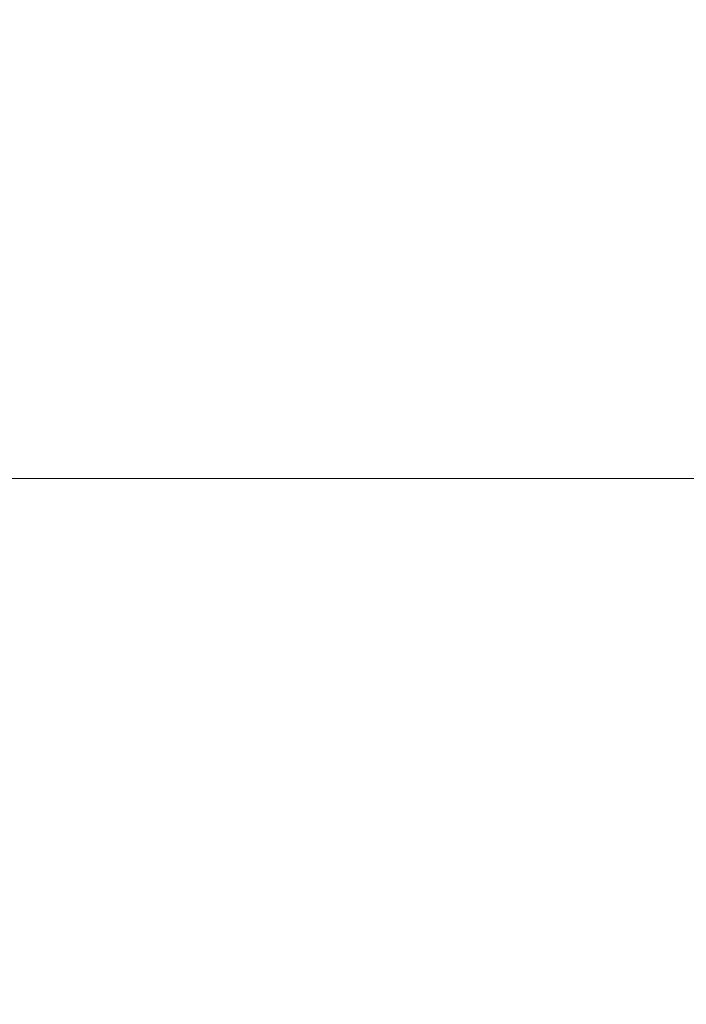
# Model space of a CAD drawing. Header units: millimetres. Extents: x 504 to 605, y 222 to 305.
# Tile 4 of 70: x 549.18 to 550.46, y 239.86 to 241.75. Entities that reach past the tile are written whole.
import ezdxf

# ---------------------------------------------------------------- set-up
doc = ezdxf.new("R2010")
doc.units = ezdxf.units.MM
doc.header["$LTSCALE"] = 0.03
doc.layers.get('0').update_dxf_attribs({"lineweight": 15})
doc.layers.add('1', color=7, linetype='Continuous', true_color=0xffffff)
doc.styles.get("Standard").update_dxf_attribs({"font": 'simsun.ttc', "width": 0.85})
doc.dimstyles.new('ISO-25', dxfattribs={"dimtxt": 2.5, "dimasz": 2, "dimexe": 1.3, "dimexo": 0.625, "dimtad": 1, "dimzin": 9, "dimdsep": 46, "dimtxsty": 'Standard', "dimblk": 'OPEN30', "dimcen": 2, "dimazin": 2, "dimtfac": 0.6, "dimtmove": 0, "dimatfit": 0, "dimldrblk": 'OPEN30', "dimfxl": 1, "dimtolj": 1, "dimarcsym": 0})

# ---------------------------------------------------------------- blocks, each defined once
blk = doc.blocks.new('_Open30')
at = {"color": 0, "linetype": 'ByBlock', "lineweight": -2}
for p, q in [((-1, 0.26795), (0, 0)), ((0, 0), (-1, -0.26795)), ((0, 0), (-1, 0))]:
    blk.add_line(p, q, dxfattribs=at)
blk = doc.blocks.new('*D11')
at = {"color": 0, "lineweight": -2}
for p, q in [((516.8371, 259.0464), (516.8371, 224.2402)), ((579.9627, 259.046), (579.9627, 224.2402)), ((577.9627, 225.5402), (518.8371, 225.5402))]:
    blk.add_line(p, q, dxfattribs=at)
at = {"layer": 'Defpoints', "color": 0}
for p in [(516.8371, 259.6714), (579.9627, 259.671), (516.8371, 225.5402)]:
    blk.add_point(p, dxfattribs=at)
at = {"color": 0, "lineweight": -2, "xscale": 2, "yscale": 2, "zscale": 2, "rotation": 180}
blk.add_blockref('_Open30', (516.8371, 225.5402), dxfattribs=at)
at = {"color": 0, "lineweight": -2, "xscale": 2, "yscale": 2, "zscale": 2}
blk.add_blockref('_Open30', (579.9627, 225.5402), dxfattribs=at)
at = {"color": 0, "insert": (549.5475, 227.7485), "char_height": 2.5, "width": 36.1612, "attachment_point": 5}
blk.add_mtext('\\A1;63.13±0.2(W.D. MOD)', dxfattribs=at)
blk = doc.blocks.new('A$C4323a73e')
at = {"layer": '1', "color": 7, "linetype": 'Continuous', "lineweight": 18}
blk.add_line((30.0636, -18.801), (39.2636, -18.801), dxfattribs=at)

msp = doc.modelspace()

# ---------------------------------------------------------------- block references
msp.add_blockref('A$C4323a73e', (516.8371, 259.6709))

# ---------------------------------------------------------------- dimensions: what is measured, and where the dimension line sits
at = {"color": 7}
dim = msp.add_linear_dim(base=(516.8371, 225.5402), p1=(579.9627, 259.671), p2=(516.8371, 259.6714), angle=180, text='<>(W.D. MOD)', dimstyle='ISO-25', override={"dimgap": 0.625, "dimtol": 1, "dimlim": 0, "dimtp": 0.2, "dimtm": 0.2, "dimtfac": 1}, dxfattribs=at)
dim.commit()
dim.dimension.update_dxf_attribs({"geometry": '*D11', "text_midpoint": (549.5475, 225.5402), "dimtype": 160})

doc.saveas('drawing.dxf')
